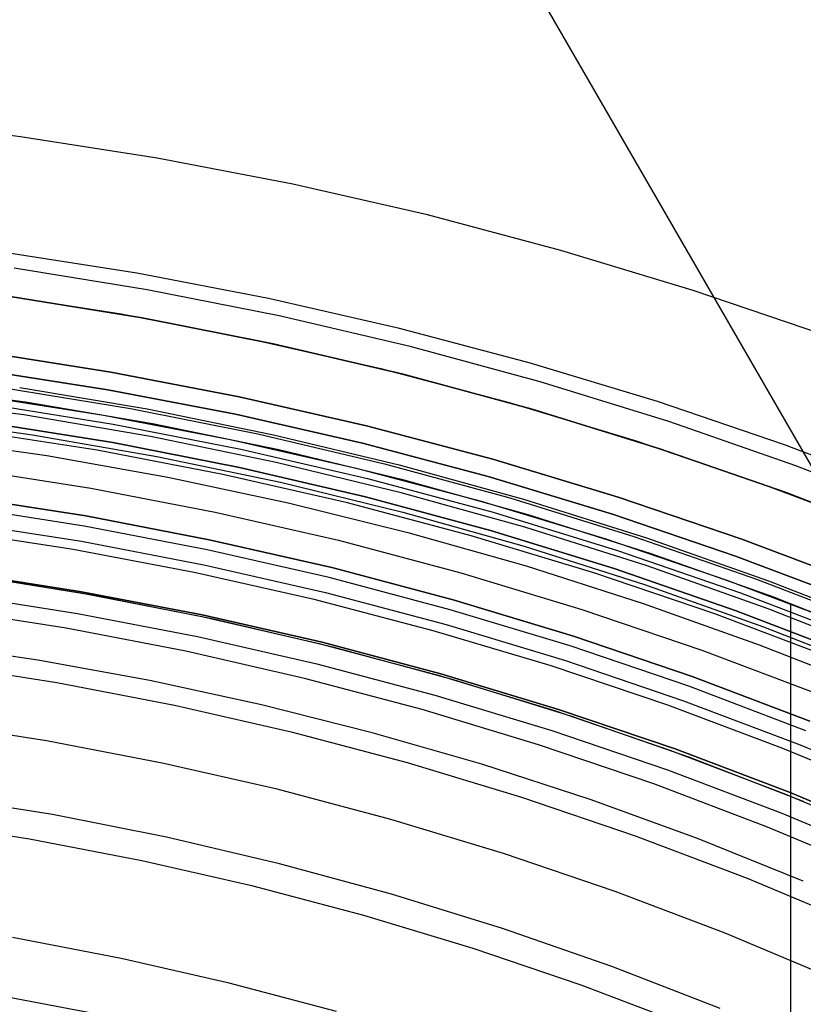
# Model space of a CAD drawing. Header units: millimetres. Extents: x 8929 to 10091, y -2708 to -1691.
# Tile 190 of 196: x 9521 to 9536, y -1998 to -1978. Entities that reach past the tile are written whole.
import ezdxf

# ---------------------------------------------------------------- set-up
doc = ezdxf.new("R2010")
doc.units = ezdxf.units.MM
for name, color, linetype in [('1', 7, 'Continuous'), ('COLOR EXT', 7, 'Continuous'), ('luz', 7, 'Continuous')]:
    doc.layers.add(name, color=color, linetype=linetype)

msp = doc.modelspace()

# ---------------------------------------------------------------- linework, layer by layer
at = {"layer": '1', "color": 7, "true_color": 0xffffff}
for p, q in [((9528.158, -1973.064, 65.998), (9536.398, -1987.336, 65.998)), ((9520.896, -1980.778, 69.704), (9518.22, -1980.453, 69.704)), ((9523.559, -1981.195, 69.704), (9520.896, -1980.778, 69.704)), ((9526.206, -1981.704, 69.704), (9523.559, -1981.195, 69.704)), ((9528.834, -1982.304, 69.704), (9526.206, -1981.704, 69.704)), ((9531.44, -1982.994, 69.704), (9528.834, -1982.304, 69.704)), ((9523.167, -1983.442, 71.704), (9520.582, -1983.037, 71.704)), ((9534.02, -1983.774, 69.704), (9531.44, -1982.994, 69.704)), ((9523.367, -1983.762, 65.998), (9520.775, -1983.341, 65.998)), ((9525.737, -1983.936, 71.704), (9523.167, -1983.442, 71.704)), ((9525.943, -1984.272, 65.998), (9523.367, -1983.762, 65.998)), ((9536.572, -1984.642, 69.704), (9534.02, -1983.774, 69.704)), ((9520.696, -1983.891, 46.606), (9523.269, -1984.308, 46.606)), ((9523.269, -1984.308, 34.804), (9520.696, -1983.891, 34.804)), ((9523.269, -1984.308, 40.705), (9520.696, -1983.891, 40.705)), ((9528.288, -1984.518, 71.704), (9525.737, -1983.936, 71.704)), ((9523.269, -1984.308, 46.606), (9525.826, -1984.815, 46.606)), ((9525.826, -1984.815, 34.804), (9523.269, -1984.308, 34.804)), ((9525.826, -1984.815, 40.705), (9523.269, -1984.308, 40.705)), ((9528.5, -1984.871, 65.998), (9525.943, -1984.272, 65.998)), ((9530.818, -1985.188, 71.704), (9528.288, -1984.518, 71.704)), ((9525.826, -1984.815, 46.606), (9528.364, -1985.41, 46.606)), ((9528.364, -1985.41, 34.804), (9525.826, -1984.815, 34.804)), ((9528.364, -1985.41, 40.705), (9525.826, -1984.815, 40.705)), ((9531.034, -1985.559, 65.998), (9528.5, -1984.871, 65.998)), ((9533.323, -1985.945, 71.704), (9530.818, -1985.188, 71.704)), ((9528.364, -1985.41, 46.606), (9530.879, -1986.093, 46.606)), ((9530.879, -1986.093, 34.804), (9528.364, -1985.41, 34.804)), ((9530.879, -1986.093, 40.705), (9528.364, -1985.41, 40.705)), ((9533.543, -1986.335, 65.998), (9531.034, -1985.559, 65.998)), ((9530.879, -1986.093, 46.606), (9533.37, -1986.863, 46.606)), ((9533.37, -1986.863, 34.804), (9530.879, -1986.093, 34.804)), ((9533.37, -1986.863, 40.705), (9530.879, -1986.093, 40.705)), ((9535.8, -1986.788, 71.704), (9533.323, -1985.945, 71.704)), ((9536.023, -1987.197, 65.998), (9533.543, -1986.335, 65.998)), ((9533.37, -1986.863, 46.606), (9535.832, -1987.719, 46.606)), ((9535.832, -1987.719, 34.804), (9533.37, -1986.863, 34.804)), ((9535.832, -1987.719, 40.705), (9533.37, -1986.863, 40.705)), ((9538.247, -1987.716, 71.704), (9535.8, -1986.788, 71.704)), ((9538.472, -1988.145, 65.998), (9536.023, -1987.197, 65.998)), ((9535.832, -1987.719, 46.606), (9538.263, -1988.66, 46.606)), ((9538.263, -1988.66, 34.804), (9535.832, -1987.719, 34.804)), ((9538.263, -1988.66, 40.705), (9535.832, -1987.719, 40.705)), ((9522.084, -1989.654, 46.153), (9519.714, -1989.282, 46.153)), ((9519.714, -1989.282, 53.153), (9522.084, -1989.654, 53.153)), ((9522.084, -1989.654, 49.653), (9519.714, -1989.282, 49.653)), ((9522.103, -1989.687, 60.904), (9519.756, -1989.312, 60.904)), ((9522.294, -1989.721, 42.804), (9519.91, -1989.334, 42.804)), ((9522.294, -1989.721, 51.854), (9519.91, -1989.334, 51.854)), ((9519.654, -1989.71, 138.188), (9522.01, -1990.079, 138.188)), ((9524.44, -1990.106, 46.153), (9522.084, -1989.654, 46.153)), ((9522.084, -1989.654, 53.153), (9524.44, -1990.106, 53.153)), ((9524.44, -1990.106, 49.653), (9522.084, -1989.654, 49.653)), ((9524.436, -1990.142, 60.904), (9522.103, -1989.687, 60.904)), ((9524.664, -1990.19, 42.804), (9522.294, -1989.721, 42.804)), ((9524.664, -1990.19, 51.854), (9522.294, -1989.721, 51.854)), ((9522.01, -1990.079, 138.188), (9524.351, -1990.529, 138.188)), ((9526.752, -1990.676, 60.904), (9524.436, -1990.142, 60.904)), ((9526.779, -1990.64, 46.153), (9524.44, -1990.106, 46.153)), ((9524.44, -1990.106, 53.153), (9526.779, -1990.64, 53.153)), ((9526.779, -1990.64, 49.653), (9524.44, -1990.106, 49.653)), ((9527.015, -1990.742, 42.804), (9524.664, -1990.19, 42.804)), ((9527.015, -1990.742, 51.854), (9524.664, -1990.19, 51.854)), ((9524.351, -1990.529, 138.188), (9526.676, -1991.06, 138.188)), ((9521.231, -1990.99, 44.653), (9519.028, -1990.667, 44.653)), ((9529.049, -1991.289, 60.904), (9526.752, -1990.676, 60.904)), ((9529.099, -1991.255, 46.153), (9526.779, -1990.64, 46.153)), ((9526.779, -1990.64, 53.153), (9529.099, -1991.255, 53.153)), ((9529.099, -1991.255, 49.653), (9526.779, -1990.64, 49.653)), ((9529.346, -1991.375, 42.804), (9527.015, -1990.742, 42.804)), ((9529.346, -1991.375, 51.854), (9527.015, -1990.742, 51.854)), ((9523.421, -1991.387, 44.653), (9521.231, -1990.99, 44.653)), ((9526.676, -1991.06, 138.188), (9528.981, -1991.67, 138.188)), ((9531.323, -1991.98, 60.904), (9529.049, -1991.289, 60.904)), ((9531.395, -1991.949, 46.153), (9529.099, -1991.255, 46.153)), ((9529.099, -1991.255, 53.153), (9531.395, -1991.949, 53.153)), ((9531.395, -1991.949, 49.653), (9529.099, -1991.255, 49.653)), ((9525.597, -1991.858, 44.653), (9523.421, -1991.387, 44.653)), ((9531.654, -1992.088, 42.804), (9529.346, -1991.375, 42.804)), ((9531.654, -1992.088, 51.854), (9529.346, -1991.375, 51.854)), ((9528.981, -1991.67, 138.188), (9531.263, -1992.36, 138.188)), ((9527.755, -1992.403, 44.653), (9525.597, -1991.858, 44.653)), ((9533.572, -1992.749, 60.904), (9531.323, -1991.98, 60.904)), ((9533.667, -1992.721, 46.153), (9531.395, -1991.949, 46.153)), ((9531.395, -1991.949, 53.153), (9533.667, -1992.721, 53.153)), ((9533.667, -1992.721, 49.653), (9531.395, -1991.949, 49.653)), ((9533.936, -1992.881, 42.804), (9531.654, -1992.088, 42.804)), ((9533.936, -1992.881, 51.854), (9531.654, -1992.088, 51.854)), ((9529.894, -1993.019, 44.653), (9527.755, -1992.403, 44.653)), ((9531.263, -1992.36, 138.188), (9533.52, -1993.128, 138.188)), ((9535.793, -1993.594, 60.904), (9533.572, -1992.749, 60.904)), ((9535.91, -1993.572, 46.153), (9533.667, -1992.721, 46.153)), ((9533.667, -1992.721, 53.153), (9535.91, -1993.572, 53.153)), ((9535.91, -1993.572, 49.653), (9533.667, -1992.721, 49.653)), ((9532.011, -1993.708, 44.653), (9529.894, -1993.019, 44.653)), ((9536.189, -1993.753, 42.804), (9533.936, -1992.881, 42.804)), ((9536.189, -1993.753, 51.854), (9533.936, -1992.881, 51.854)), ((9533.52, -1993.128, 138.188), (9535.75, -1993.973, 138.188)), ((9537.984, -1994.514, 60.904), (9535.793, -1993.594, 60.904)), ((9538.123, -1994.5, 46.153), (9535.91, -1993.572, 46.153)), ((9535.91, -1993.572, 53.153), (9538.123, -1994.5, 53.153)), ((9538.123, -1994.5, 49.653), (9535.91, -1993.572, 49.653)), ((9521.523, -1994.002, 76.403), (9519.288, -1993.64, 76.403)), ((9534.104, -1994.467, 44.653), (9532.011, -1993.708, 44.653)), ((9535.75, -1993.973, 138.188), (9537.949, -1994.895, 138.188)), ((9523.744, -1994.442, 76.403), (9521.523, -1994.002, 76.403)), ((9525.949, -1994.959, 76.403), (9523.744, -1994.442, 76.403)), ((9536.169, -1995.297, 44.653), (9534.104, -1994.467, 44.653)), ((9528.134, -1995.552, 76.403), (9525.949, -1994.959, 76.403)), ((9530.297, -1996.221, 76.403), (9528.134, -1995.552, 76.403)), ((9532.436, -1996.965, 76.403), (9530.297, -1996.221, 76.403)), ((9534.548, -1997.782, 76.403), (9532.436, -1996.965, 76.403))]:
    msp.add_line(p, q, dxfattribs=at)
at = {"layer": 'COLOR EXT', "color": 30, "true_color": 0xff8d00}
for p, q in [((9520.3, -1983.835, 34.804), (9522.858, -1984.235, 34.804)), ((9520.3, -1983.835, -30.696), (9522.858, -1984.235, -30.696)), ((9520.3, -1983.835, 2.054), (9522.858, -1984.235, 2.054)), ((9522.858, -1984.235, 34.804), (9525.4, -1984.724, 34.804)), ((9522.858, -1984.235, -30.696), (9525.4, -1984.724, -30.696)), ((9522.858, -1984.235, 2.054), (9525.4, -1984.724, 2.054)), ((9525.4, -1984.724, 34.804), (9527.925, -1985.3, 34.804)), ((9525.4, -1984.724, -30.696), (9527.925, -1985.3, -30.696)), ((9525.4, -1984.724, 2.054), (9527.925, -1985.3, 2.054)), ((9520.142, -1984.974, -28.696), (9522.66, -1985.368, -28.696)), ((9522.66, -1985.368, -30.696), (9520.142, -1984.974, -30.696)), ((9520.142, -1984.974, -29.696), (9522.66, -1985.368, -29.696)), ((9527.925, -1985.3, 34.804), (9530.427, -1985.963, 34.804)), ((9527.925, -1985.3, -30.696), (9530.427, -1985.963, -30.696)), ((9527.925, -1985.3, 2.054), (9530.427, -1985.963, 2.054)), ((9522.66, -1985.368, -28.696), (9525.164, -1985.849, -28.696)), ((9525.164, -1985.849, -30.696), (9522.66, -1985.368, -30.696)), ((9522.66, -1985.368, -29.696), (9525.164, -1985.849, -29.696)), ((9520.994, -1985.957, 21.604), (9518.502, -1985.62, 21.604)), ((9520.959, -1986.205, -28.696), (9518.475, -1985.869, -28.696)), ((9520.025, -1985.816, 34.804), (9522.514, -1986.206, 34.804)), ((9520.025, -1985.816, 28.204), (9522.514, -1986.206, 28.204)), ((9525.164, -1985.849, -28.696), (9527.649, -1986.417, -28.696)), ((9527.649, -1986.417, -30.696), (9525.164, -1985.849, -30.696)), ((9525.164, -1985.849, -29.696), (9527.649, -1986.417, -29.696)), ((9523.474, -1986.379, 21.604), (9520.994, -1985.957, 21.604)), ((9530.427, -1985.963, 34.804), (9532.906, -1986.712, 34.804)), ((9530.427, -1985.963, -30.696), (9532.906, -1986.712, -30.696)), ((9530.427, -1985.963, 2.054), (9532.906, -1986.712, 2.054)), ((9518.695, -1986.255, -4.596), (9521.133, -1986.593, -4.596)), ((9523.429, -1986.626, -28.696), (9520.959, -1986.205, -28.696)), ((9522.514, -1986.206, 34.804), (9524.989, -1986.681, 34.804)), ((9522.514, -1986.206, 28.204), (9524.989, -1986.681, 28.204)), ((9525.937, -1986.887, 21.604), (9523.474, -1986.379, 21.604)), ((9527.649, -1986.417, -28.696), (9530.114, -1987.069, -28.696)), ((9530.114, -1987.069, -30.696), (9527.649, -1986.417, -30.696)), ((9527.649, -1986.417, -29.696), (9530.114, -1987.069, -29.696)), ((9519.031, -1986.657, 19.504), (9521.408, -1986.999, 19.504)), ((9521.133, -1986.593, -4.596), (9523.558, -1987.014, -4.596)), ((9525.884, -1987.131, -28.696), (9523.429, -1986.626, -28.696)), ((9524.989, -1986.681, 34.804), (9527.446, -1987.242, 34.804)), ((9524.989, -1986.681, 28.204), (9527.446, -1987.242, 28.204)), ((9532.906, -1986.712, 34.804), (9535.357, -1987.546, 34.804)), ((9532.906, -1986.712, -30.696), (9535.357, -1987.546, -30.696)), ((9532.906, -1986.712, 2.054), (9535.357, -1987.546, 2.054)), ((9521.408, -1986.999, 19.504), (9523.772, -1987.419, 19.504)), ((9523.558, -1987.014, -4.596), (9525.967, -1987.516, -4.596)), ((9528.382, -1987.479, 21.604), (9525.937, -1986.887, 21.604)), ((9530.114, -1987.069, -28.696), (9532.554, -1987.807, -28.696)), ((9532.554, -1987.807, -30.696), (9530.114, -1987.069, -30.696)), ((9530.114, -1987.069, -29.696), (9532.554, -1987.807, -29.696)), ((9528.32, -1987.721, -28.696), (9525.884, -1987.131, -28.696)), ((9527.446, -1987.242, 34.804), (9529.882, -1987.887, 34.804)), ((9527.446, -1987.242, 28.204), (9529.882, -1987.887, 28.204)), ((9523.772, -1987.419, 19.504), (9526.12, -1987.918, 19.504)), ((9525.967, -1987.516, -4.596), (9528.357, -1988.101, -4.596)), ((9530.804, -1988.155, 21.604), (9528.382, -1987.479, 21.604)), ((9535.357, -1987.546, 34.804), (9537.778, -1988.464, 34.804)), ((9535.357, -1987.546, -30.696), (9537.778, -1988.464, -30.696)), ((9535.357, -1987.546, 2.054), (9537.778, -1988.464, 2.054)), ((9530.734, -1988.395, -28.696), (9528.32, -1987.721, -28.696)), ((9532.554, -1987.807, -28.696), (9534.968, -1988.628, -28.696)), ((9534.968, -1988.628, -30.696), (9532.554, -1987.807, -30.696)), ((9532.554, -1987.807, -29.696), (9534.968, -1988.628, -29.696)), ((9526.12, -1987.918, 19.504), (9528.451, -1988.495, 19.504)), ((9529.882, -1987.887, 34.804), (9532.294, -1988.616, 34.804)), ((9529.882, -1987.887, 28.204), (9532.294, -1988.616, 28.204)), ((9528.357, -1988.101, -4.596), (9530.726, -1988.766, -4.596)), ((9533.202, -1988.914, 21.604), (9530.804, -1988.155, 21.604)), ((9533.123, -1989.151, -28.696), (9530.734, -1988.395, -28.696)), ((9528.451, -1988.495, 19.504), (9530.761, -1989.15, 19.504)), ((9530.726, -1988.766, -4.596), (9533.072, -1989.511, -4.596)), ((9532.294, -1988.616, 34.804), (9534.68, -1989.428, 34.804)), ((9532.294, -1988.616, 28.204), (9534.68, -1989.428, 28.204)), ((9534.968, -1988.628, -28.696), (9537.352, -1989.532, -28.696)), ((9537.352, -1989.532, -30.696), (9534.968, -1988.628, -30.696)), ((9534.968, -1988.628, -29.696), (9537.352, -1989.532, -29.696)), ((9535.572, -1989.755, 21.604), (9533.202, -1988.914, 21.604)), ((9530.761, -1989.15, 19.504), (9533.048, -1989.881, 19.504)), ((9535.485, -1989.989, -28.696), (9533.123, -1989.151, -28.696)), ((9533.072, -1989.511, -4.596), (9535.39, -1990.336, -4.596)), ((9534.68, -1989.428, 34.804), (9537.036, -1990.322, 34.804)), ((9534.68, -1989.428, 28.204), (9537.036, -1990.322, 28.204)), ((9537.912, -1990.678, 21.604), (9535.572, -1989.755, 21.604)), ((9533.048, -1989.881, 19.504), (9535.309, -1990.687, 19.504)), ((9535.929, -2030.753, 21.604), (9535.929, -1989.89, 21.604)), ((9537.816, -1990.909, -28.696), (9535.485, -1989.989, -28.696)), ((9535.39, -1990.336, -4.596), (9537.679, -1991.239, -4.596)), ((9535.309, -1990.687, 19.504), (9537.543, -1991.569, 19.504))]:
    msp.add_line(p, q, dxfattribs=at)
at = {"layer": 'luz', "color": 7, "true_color": 0xffffff}
for p, q in [((9520.094, -1985.32, -30.696), (9522.6, -1985.713, -30.696)), ((9522.6, -1985.713, -28.896), (9520.094, -1985.32, -28.896)), ((9522.6, -1985.713, -29.796), (9520.094, -1985.32, -29.796)), ((9520.539, -1985.671, -26.655), (9523.041, -1986.08, -26.665)), ((9520.539, -1985.671, -24.655), (9523.041, -1986.08, -24.665)), ((9520.539, -1985.671, -26.829), (9523.041, -1986.08, -26.838)), ((9520.539, -1985.671, -24.829), (9523.041, -1986.08, -24.838)), ((9520.88, -1985.671, -26.743), (9523.364, -1986.088, -26.753)), ((9520.88, -1985.671, -24.743), (9523.364, -1986.088, -24.753)), ((9522.6, -1985.713, -30.696), (9525.092, -1986.192, -30.696)), ((9525.092, -1986.192, -28.896), (9522.6, -1985.713, -28.896)), ((9525.092, -1986.192, -29.796), (9522.6, -1985.713, -29.796)), ((9520.195, -1985.983, -26.446), (9522.703, -1986.383, -26.455)), ((9520.195, -1985.983, -24.446), (9522.703, -1986.383, -24.455)), ((9520.195, -1985.983, -27.032), (9522.703, -1986.383, -27.042)), ((9520.195, -1985.983, -25.032), (9522.703, -1986.383, -25.042)), ((9523.041, -1986.08, -26.665), (9525.528, -1986.575, -26.675)), ((9523.041, -1986.08, -24.665), (9525.528, -1986.575, -24.675)), ((9523.041, -1986.08, -26.838), (9525.528, -1986.575, -26.848)), ((9523.041, -1986.08, -24.838), (9525.528, -1986.575, -24.848)), ((9523.364, -1986.088, -26.753), (9525.832, -1986.591, -26.763)), ((9523.364, -1986.088, -24.753), (9525.832, -1986.591, -24.763)), ((9525.092, -1986.192, -30.696), (9527.566, -1986.757, -30.696)), ((9527.566, -1986.757, -28.896), (9525.092, -1986.192, -28.896)), ((9527.566, -1986.757, -29.796), (9525.092, -1986.192, -29.796)), ((9522.695, -1986.745, -26.246), (9520.204, -1986.346, -26.236)), ((9522.695, -1986.745, -24.246), (9520.204, -1986.346, -24.236)), ((9520.204, -1986.346, -27.236), (9522.695, -1986.745, -27.246)), ((9520.204, -1986.346, -25.236), (9522.695, -1986.745, -25.246)), ((9522.695, -1986.745, -23.196), (9520.204, -1986.346, -23.196)), ((9520.204, -1986.346, -28.896), (9522.695, -1986.745, -28.896)), ((9522.695, -1986.745, -23.94), (9520.204, -1986.346, -23.94)), ((9522.695, -1986.745, -25.946), (9520.204, -1986.346, -25.946)), ((9522.695, -1986.745, -28.052), (9520.204, -1986.346, -28.052)), ((9522.703, -1986.383, -26.455), (9525.194, -1986.87, -26.465)), ((9522.703, -1986.383, -24.455), (9525.194, -1986.87, -24.465)), ((9522.703, -1986.383, -27.042), (9525.194, -1986.87, -27.052)), ((9522.703, -1986.383, -25.042), (9525.194, -1986.87, -25.052)), ((9522.394, -1986.895, -30.696), (9519.928, -1986.509, -30.696)), ((9525.528, -1986.575, -26.675), (9527.995, -1987.157, -26.685)), ((9525.528, -1986.575, -24.675), (9527.995, -1987.157, -24.685)), ((9525.528, -1986.575, -26.848), (9527.995, -1987.157, -26.858)), ((9525.528, -1986.575, -24.848), (9527.995, -1987.157, -24.858)), ((9525.832, -1986.591, -26.763), (9528.282, -1987.178, -26.773)), ((9525.832, -1986.591, -24.763), (9528.282, -1987.178, -24.773)), ((9525.171, -1987.231, -26.256), (9522.695, -1986.745, -26.246)), ((9525.171, -1987.231, -24.256), (9522.695, -1986.745, -24.246)), ((9522.695, -1986.745, -27.246), (9525.171, -1987.231, -27.256)), ((9522.695, -1986.745, -25.246), (9525.171, -1987.231, -25.256)), ((9525.171, -1987.231, -23.196), (9522.695, -1986.745, -23.196)), ((9522.695, -1986.745, -28.896), (9525.171, -1987.231, -28.896)), ((9525.171, -1987.231, -23.94), (9522.695, -1986.745, -23.94)), ((9525.171, -1987.231, -25.946), (9522.695, -1986.745, -25.946)), ((9525.171, -1987.231, -28.052), (9522.695, -1986.745, -28.052)), ((9525.194, -1986.87, -26.465), (9527.667, -1987.443, -26.476)), ((9525.194, -1986.87, -24.465), (9527.667, -1987.443, -24.476)), ((9525.194, -1986.87, -27.052), (9527.667, -1987.443, -27.062)), ((9525.194, -1986.87, -25.052), (9527.667, -1987.443, -25.062)), ((9527.566, -1986.757, -30.696), (9530.018, -1987.406, -30.696)), ((9530.018, -1987.406, -28.896), (9527.566, -1986.757, -28.896)), ((9530.018, -1987.406, -29.796), (9527.566, -1986.757, -29.796)), ((9524.845, -1987.366, -30.696), (9522.394, -1986.895, -30.696)), ((9519.825, -1987.252, -31.218), (9522.265, -1987.634, -31.218)), ((9527.629, -1987.803, -26.266), (9525.171, -1987.231, -26.256)), ((9527.629, -1987.803, -24.266), (9525.171, -1987.231, -24.256)), ((9525.171, -1987.231, -27.256), (9527.629, -1987.803, -27.266)), ((9525.171, -1987.231, -25.256), (9527.629, -1987.803, -25.266)), ((9527.629, -1987.803, -23.196), (9525.171, -1987.231, -23.196)), ((9525.171, -1987.231, -28.896), (9527.629, -1987.803, -28.896)), ((9527.629, -1987.803, -23.94), (9525.171, -1987.231, -23.94)), ((9527.629, -1987.803, -25.946), (9525.171, -1987.231, -25.946)), ((9527.629, -1987.803, -28.052), (9525.171, -1987.231, -28.052)), ((9527.995, -1987.157, -26.685), (9530.441, -1987.823, -26.695)), ((9527.995, -1987.157, -24.685), (9530.441, -1987.823, -24.695)), ((9527.995, -1987.157, -26.858), (9530.441, -1987.823, -26.868)), ((9527.995, -1987.157, -24.858), (9530.441, -1987.823, -24.868)), ((9528.282, -1987.178, -26.773), (9530.709, -1987.85, -26.783)), ((9528.282, -1987.178, -24.773), (9530.709, -1987.85, -24.783)), ((9527.279, -1987.922, -30.696), (9524.845, -1987.366, -30.696)), ((9527.667, -1987.443, -26.476), (9530.119, -1988.103, -26.486)), ((9527.667, -1987.443, -24.476), (9530.119, -1988.103, -24.486)), ((9527.667, -1987.443, -27.062), (9530.119, -1988.103, -27.073)), ((9527.667, -1987.443, -25.062), (9530.119, -1988.103, -25.073)), ((9530.018, -1987.406, -30.696), (9532.447, -1988.14, -30.696)), ((9532.447, -1988.14, -28.896), (9530.018, -1987.406, -28.896)), ((9532.447, -1988.14, -29.796), (9530.018, -1987.406, -29.796)), ((9522.265, -1987.634, -31.218), (9524.691, -1988.1, -31.218)), ((9522.171, -1988.176, -25.957), (9519.749, -1987.797, -25.957)), ((9519.749, -1987.797, -23.196), (9522.171, -1988.176, -23.196)), ((9522.171, -1988.176, -24.577), (9519.749, -1987.797, -24.577)), ((9530.065, -1988.459, -26.277), (9527.629, -1987.803, -26.266)), ((9530.065, -1988.459, -24.277), (9527.629, -1987.803, -24.266)), ((9527.629, -1987.803, -27.266), (9530.065, -1988.459, -27.277)), ((9527.629, -1987.803, -25.266), (9530.065, -1988.459, -25.277)), ((9530.065, -1988.459, -23.196), (9527.629, -1987.803, -23.196)), ((9527.629, -1987.803, -28.896), (9530.065, -1988.459, -28.896)), ((9530.065, -1988.459, -23.94), (9527.629, -1987.803, -23.94)), ((9530.065, -1988.459, -25.946), (9527.629, -1987.803, -25.946)), ((9530.065, -1988.459, -28.052), (9527.629, -1987.803, -28.052)), ((9530.441, -1987.823, -26.695), (9532.863, -1988.574, -26.706)), ((9530.441, -1987.823, -24.695), (9532.863, -1988.574, -24.706)), ((9530.441, -1987.823, -26.868), (9532.863, -1988.574, -26.879)), ((9530.441, -1987.823, -24.868), (9532.863, -1988.574, -24.879)), ((9522.137, -1988.373, -30.696), (9519.722, -1987.995, -30.696)), ((9529.691, -1988.561, -30.696), (9527.279, -1987.922, -30.696)), ((9530.709, -1987.85, -26.783), (9533.112, -1988.604, -26.793)), ((9530.709, -1987.85, -24.783), (9533.112, -1988.604, -24.793)), ((9524.578, -1988.638, -25.957), (9522.171, -1988.176, -25.957)), ((9522.171, -1988.176, -23.196), (9524.578, -1988.638, -23.196)), ((9524.578, -1988.638, -24.577), (9522.171, -1988.176, -24.577)), ((9524.691, -1988.1, -31.218), (9527.099, -1988.65, -31.218)), ((9530.119, -1988.103, -26.486), (9532.546, -1988.847, -26.497)), ((9530.119, -1988.103, -24.486), (9532.546, -1988.847, -24.497)), ((9530.119, -1988.103, -27.073), (9532.546, -1988.847, -27.083)), ((9530.119, -1988.103, -25.073), (9532.546, -1988.847, -25.083)), ((9532.447, -1988.14, -30.696), (9534.849, -1988.957, -30.696)), ((9534.849, -1988.957, -28.896), (9532.447, -1988.14, -28.896)), ((9534.849, -1988.957, -29.796), (9532.447, -1988.14, -29.796)), ((9519.681, -1988.292, -26.457), (9522.085, -1988.668, -26.457)), ((9524.537, -1988.834, -30.696), (9522.137, -1988.373, -30.696)), ((9521.923, -1988.829, -26.421), (9519.55, -1988.461, -26.421)), ((9532.08, -1989.283, -30.696), (9529.691, -1988.561, -30.696)), ((9532.476, -1989.201, -26.288), (9530.065, -1988.459, -26.277)), ((9532.476, -1989.201, -24.288), (9530.065, -1988.459, -24.277)), ((9530.065, -1988.459, -27.277), (9532.476, -1989.201, -27.288)), ((9530.065, -1988.459, -25.277), (9532.476, -1989.201, -25.288)), ((9532.476, -1989.201, -23.196), (9530.065, -1988.459, -23.196)), ((9530.065, -1988.459, -28.896), (9532.476, -1989.201, -28.896)), ((9532.476, -1989.201, -23.94), (9530.065, -1988.459, -23.94)), ((9532.476, -1989.201, -25.946), (9530.065, -1988.459, -25.946)), ((9532.476, -1989.201, -28.052), (9530.065, -1988.459, -28.052)), ((9532.863, -1988.574, -26.706), (9535.257, -1989.408, -26.716)), ((9532.863, -1988.574, -24.706), (9535.257, -1989.408, -24.716)), ((9532.863, -1988.574, -26.879), (9535.257, -1989.408, -26.889)), ((9532.863, -1988.574, -24.879), (9535.257, -1989.408, -24.889)), ((9533.112, -1988.604, -26.793), (9535.488, -1989.44, -26.804)), ((9533.112, -1988.604, -24.793), (9535.488, -1989.44, -24.804)), ((9522.085, -1988.668, -26.457), (9524.475, -1989.128, -26.457)), ((9526.967, -1989.184, -25.957), (9524.578, -1988.638, -25.957)), ((9524.578, -1988.638, -23.196), (9526.967, -1989.184, -23.196)), ((9526.967, -1989.184, -24.577), (9524.578, -1988.638, -24.577)), ((9527.099, -1988.65, -31.218), (9529.487, -1989.282, -31.218)), ((9524.282, -1989.277, -26.421), (9521.923, -1988.829, -26.421)), ((9526.92, -1989.378, -30.696), (9524.537, -1988.834, -30.696)), ((9532.546, -1988.847, -26.497), (9534.946, -1989.675, -26.507)), ((9532.546, -1988.847, -24.497), (9534.946, -1989.675, -24.507)), ((9532.546, -1988.847, -27.083), (9534.946, -1989.675, -27.094)), ((9532.546, -1988.847, -25.083), (9534.946, -1989.675, -25.094)), ((9534.849, -1988.957, -30.696), (9537.222, -1989.857, -30.696)), ((9537.222, -1989.857, -28.896), (9534.849, -1988.957, -28.896)), ((9537.222, -1989.857, -29.796), (9534.849, -1988.957, -29.796)), ((9524.475, -1989.128, -26.457), (9526.848, -1989.669, -26.457)), ((9529.337, -1989.811, -25.957), (9526.967, -1989.184, -25.957)), ((9526.967, -1989.184, -23.196), (9529.337, -1989.811, -23.196)), ((9529.337, -1989.811, -24.577), (9526.967, -1989.184, -24.577)), ((9526.624, -1989.805, -26.421), (9524.282, -1989.277, -26.421)), ((9529.282, -1990.004, -30.696), (9526.92, -1989.378, -30.696)), ((9529.487, -1989.282, -31.218), (9531.851, -1989.997, -31.218)), ((9534.443, -1990.087, -30.696), (9532.08, -1989.283, -30.696)), ((9534.861, -1990.025, -26.298), (9532.476, -1989.201, -26.288)), ((9534.861, -1990.025, -24.298), (9532.476, -1989.201, -24.288)), ((9532.476, -1989.201, -27.288), (9534.861, -1990.025, -27.298)), ((9532.476, -1989.201, -25.288), (9534.861, -1990.025, -25.298)), ((9534.861, -1990.025, -23.196), (9532.476, -1989.201, -23.196)), ((9532.476, -1989.201, -28.896), (9534.861, -1990.025, -28.896)), ((9534.861, -1990.025, -23.94), (9532.476, -1989.201, -23.94)), ((9534.861, -1990.025, -25.946), (9532.476, -1989.201, -25.946)), ((9534.861, -1990.025, -28.052), (9532.476, -1989.201, -28.052)), ((9535.257, -1989.408, -26.716), (9537.621, -1990.324, -26.727)), ((9535.257, -1989.408, -24.716), (9537.621, -1990.324, -24.727)), ((9535.257, -1989.408, -26.889), (9537.621, -1990.324, -26.9)), ((9535.257, -1989.408, -24.889), (9537.621, -1990.324, -24.9)), ((9535.488, -1989.44, -26.804), (9537.834, -1990.357, -26.815)), ((9535.488, -1989.44, -24.804), (9537.834, -1990.357, -24.815)), ((9526.848, -1989.669, -26.457), (9529.2, -1990.292, -26.457)), ((9534.946, -1989.675, -26.507), (9537.315, -1990.587, -26.518)), ((9534.946, -1989.675, -24.507), (9537.315, -1990.587, -24.518)), ((9534.946, -1989.675, -27.094), (9537.315, -1990.587, -27.105)), ((9534.946, -1989.675, -25.094), (9537.315, -1990.587, -25.105)), ((9528.947, -1990.414, -26.421), (9526.624, -1989.805, -26.421)), ((9531.683, -1990.52, -25.957), (9529.337, -1989.811, -25.957)), ((9529.337, -1989.811, -23.196), (9531.683, -1990.52, -23.196)), ((9531.683, -1990.52, -24.577), (9529.337, -1989.811, -24.577)), ((9521.789, -1990.367, -29.289), (9519.443, -1990, -29.289)), ((9531.622, -1990.711, -30.696), (9529.282, -1990.004, -30.696)), ((9531.851, -1989.997, -31.218), (9534.189, -1990.792, -31.218)), ((9536.777, -1990.972, -30.696), (9534.443, -1990.087, -30.696)), ((9537.215, -1990.932, -26.31), (9534.861, -1990.025, -26.298)), ((9537.215, -1990.932, -24.31), (9534.861, -1990.025, -24.298)), ((9534.861, -1990.025, -27.298), (9537.215, -1990.932, -27.31)), ((9534.861, -1990.025, -25.298), (9537.215, -1990.932, -25.31)), ((9537.215, -1990.932, -23.196), (9534.861, -1990.025, -23.196)), ((9534.861, -1990.025, -28.896), (9537.215, -1990.932, -28.896)), ((9537.215, -1990.932, -23.94), (9534.861, -1990.025, -23.94)), ((9537.215, -1990.932, -25.946), (9534.861, -1990.025, -25.946)), ((9537.215, -1990.932, -28.052), (9534.861, -1990.025, -28.052)), ((9529.2, -1990.292, -26.457), (9531.53, -1990.996, -26.457)), ((9524.12, -1990.815, -29.289), (9521.789, -1990.367, -29.289)), ((9531.247, -1991.101, -26.421), (9528.947, -1990.414, -26.421)), ((9534.003, -1991.31, -25.957), (9531.683, -1990.52, -25.957)), ((9531.683, -1990.52, -23.196), (9534.003, -1991.31, -23.196)), ((9534.003, -1991.31, -24.577), (9531.683, -1990.52, -24.577)), ((9533.936, -1991.498, -30.696), (9531.622, -1990.711, -30.696)), ((9526.435, -1991.344, -29.289), (9524.12, -1990.815, -29.289)), ((9534.189, -1990.792, -31.218), (9536.499, -1991.668, -31.218)), ((9519.295, -1991.065, -29.575), (9521.604, -1991.427, -29.575)), ((9533.523, -1991.866, -26.421), (9531.247, -1991.101, -26.421)), ((9531.53, -1990.996, -26.457), (9533.834, -1991.78, -26.457)), ((9521.604, -1991.427, -29.575), (9523.899, -1991.868, -29.575)), ((9528.73, -1991.952, -29.289), (9526.435, -1991.344, -29.289)), ((9536.295, -1992.179, -25.957), (9534.003, -1991.31, -25.957)), ((9534.003, -1991.31, -23.196), (9536.295, -1992.179, -23.196)), ((9536.295, -1992.179, -24.577), (9534.003, -1991.31, -24.577)), ((9536.221, -1992.365, -30.696), (9533.936, -1991.498, -30.696)), ((9523.899, -1991.868, -29.575), (9526.178, -1992.388, -29.575)), ((9535.771, -1992.709, -26.421), (9533.523, -1991.866, -26.421)), ((9533.834, -1991.78, -26.457), (9536.11, -1992.643, -26.457)), ((9531.003, -1992.638, -29.289), (9528.73, -1991.952, -29.289)), ((9521.406, -1992.563, -29.883), (9519.136, -1992.207, -29.883)), ((9526.178, -1992.388, -29.575), (9528.437, -1992.986, -29.575)), ((9523.662, -1992.996, -29.883), (9521.406, -1992.563, -29.883)), ((9533.251, -1993.403, -29.289), (9531.003, -1992.638, -29.289)), ((9536.11, -1992.643, -26.457), (9538.354, -1993.584, -26.457)), ((9537.989, -1993.627, -26.421), (9535.771, -1992.709, -26.421)), ((9525.902, -1993.507, -29.883), (9523.662, -1992.996, -29.883)), ((9528.437, -1992.986, -29.575), (9530.674, -1993.662, -29.575)), ((9535.47, -1994.245, -29.289), (9533.251, -1993.403, -29.289)), ((9528.122, -1994.096, -29.883), (9525.902, -1993.507, -29.883)), ((9530.674, -1993.662, -29.575), (9532.887, -1994.415, -29.575)), ((9521.072, -1994.481, -28.82), (9518.868, -1994.136, -28.82)), ((9530.322, -1994.76, -29.883), (9528.122, -1994.096, -29.883)), ((9537.66, -1995.163, -29.289), (9535.47, -1994.245, -29.289)), ((9523.262, -1994.902, -28.82), (9521.072, -1994.481, -28.82)), ((9532.887, -1994.415, -29.575), (9535.072, -1995.244, -29.575)), ((9532.496, -1995.5, -29.883), (9530.322, -1994.76, -29.883)), ((9525.436, -1995.398, -28.82), (9523.262, -1994.902, -28.82)), ((9535.072, -1995.244, -29.575), (9537.227, -1996.148, -29.575)), ((9527.592, -1995.969, -28.82), (9525.436, -1995.398, -28.82)), ((9534.644, -1996.315, -29.883), (9532.496, -1995.5, -29.883)), ((9529.726, -1996.614, -28.82), (9527.592, -1995.969, -28.82)), ((9522.861, -1996.807, -27.757), (9520.737, -1996.399, -27.757)), ((9536.763, -1997.203, -29.883), (9534.644, -1996.315, -29.883)), ((9531.837, -1997.332, -28.82), (9529.726, -1996.614, -28.82)), ((9524.97, -1997.288, -27.757), (9522.861, -1996.807, -27.757)), ((9527.061, -1997.842, -27.757), (9524.97, -1997.288, -27.757)), ((9533.923, -1998.123, -28.82), (9531.837, -1997.332, -28.82)), ((9520.539, -1997.535, -28.064), (9522.624, -1997.935, -28.064))]:
    msp.add_line(p, q, dxfattribs=at)

doc.saveas('drawing.dxf')
